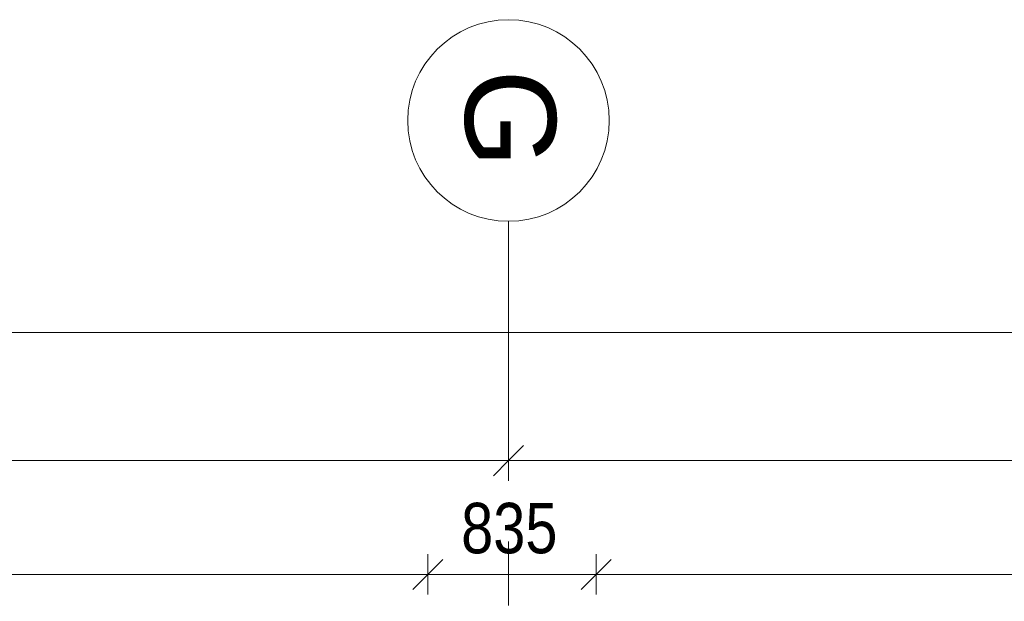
# Model space of a CAD drawing. Header units: millimetres. Extents: x -68595 to 26741, y -534 to 35396.
# Tile 137 of 172: x -57630 to -52745, y 32511 to 35396. Entities that reach past the tile are written whole.
import ezdxf

# ---------------------------------------------------------------- set-up
doc = ezdxf.new("R2010")
doc.units = ezdxf.units.MM
doc.linetypes.add('Grid Line', pattern=[2222.5, 1270, -317.5, 317.5, -317.5])
doc.layers.add('Dimensions', color=7, linetype='Continuous', lineweight=9)
doc.layers.add('Dimensions-100', color=7, linetype='Continuous', lineweight=9)
doc.layers.add('Grids-1', color=7, linetype='Continuous', lineweight=9, true_color=0xaaaaaa)
doc.layers.add('Grids-2', color=7, linetype='Grid Line', lineweight=9, true_color=0xaaaaaa)
doc.styles.add('Arial', font='arial.ttf', dxfattribs={"height": 450})
doc.styles.add('Swis721 Cn BT', font='swissc.ttf', dxfattribs={"height": 250})
doc.dimstyles.new('Diagonal_-_2_5mm', dxfattribs={"dimscale": 304.8, "dimtxt": 252.353483, "dimasz": 0.492126, "dimexe": 0.328084, "dimexo": 0.0625, "dimgap": 0.082021, "dimtad": 1, "dimdec": 0, "dimzin": 0, "dimdsep": 46, "dimtxsty": 'Swis721 Cn BT', "dimblk1": 'OBLIQUE', "dimblk2": 'OBLIQUE', "dimsah": 1, "dimcen": 0.09, "dimdle": 0.328084, "dimazin": 0, "dimtfac": 1, "dimtdec": 4, "dimtix": 1, "dimtmove": 0, "dimatfit": 3, "dimfxl": 0.328084, "dimfxlon": 1, "dimtvp": 1, "dimtolj": 1, "dimtzin": 0, "dimarcsym": 2})

# ---------------------------------------------------------------- blocks, each defined once
blk = doc.blocks.new('Grid - M_Grid Head - Circle-24584-Sisehoov')
at = {"layer": 'Grids-1'}
blk.add_circle((0, 0), 5, dxfattribs=at)
blk = doc.blocks.new('DIMBLOCK7-Sisehoov')
at = {"layer": 'Dimensions-100'}
for p, q in [((-55204.6, 33109.1), (-55204.6, 33309.1)), ((-49204.6, 33109.1), (-49204.6, 33309.1)), ((-49204.6, 33209.1), (-55204.6, 33209.1)), ((-55204.6, 33209.1), (-55204.6, 33109.1)), ((-49204.6, 33209.1), (-49204.6, 33109.1))]:
    blk.add_line(p, q, dxfattribs=at)
at = {"layer": 'Dimensions-100', "lineweight": 35}
for p, q in [((-55204.6, 33209.1), (-55129.6, 33284.1)), ((-49204.6, 33209.1), (-49129.6, 33284.1)), ((-55204.6, 33209.1), (-55279.6, 33134.1)), ((-49204.6, 33209.1), (-49279.6, 33134.1))]:
    blk.add_line(p, q, dxfattribs=at)
at = {"layer": 'Dimensions-100', "color": 0, "insert": (-52541.1, 33564.2), "char_height": 250, "width": 807.531, "attachment_point": 1, "line_spacing_factor": 0.961347, "style": 'Swis721 Cn BT'}
blk.add_mtext('6000', dxfattribs=at)
blk = doc.blocks.new('_Oblique')
at = {"color": 0, "linetype": 'ByBlock', "lineweight": -2}
blk.add_line((-0.5, -0.5), (0.5, 0.5), dxfattribs=at)
blk = doc.blocks.new('DIMBLOCK8-Sisehoov')
at = {"layer": 'Dimensions-100'}
for p, q in [((-61204.6, 33109.1), (-61204.6, 33309.1)), ((-55204.6, 33109.1), (-55204.6, 33309.1)), ((-55204.6, 33209.1), (-61204.6, 33209.1)), ((-61204.6, 33209.1), (-61204.6, 33109.1)), ((-55204.6, 33209.1), (-55204.6, 33109.1))]:
    blk.add_line(p, q, dxfattribs=at)
at = {"layer": 'Dimensions-100', "lineweight": 35}
for p, q in [((-61204.6, 33209.1), (-61129.6, 33284.1)), ((-55204.6, 33209.1), (-55129.6, 33284.1)), ((-61204.6, 33209.1), (-61279.6, 33134.1)), ((-55204.6, 33209.1), (-55279.6, 33134.1))]:
    blk.add_line(p, q, dxfattribs=at)
at = {"layer": 'Dimensions-100', "color": 0, "insert": (-58541.1, 33564.2), "char_height": 250, "width": 807.531, "attachment_point": 1, "line_spacing_factor": 0.961347, "style": 'Swis721 Cn BT'}
blk.add_mtext('6000', dxfattribs=at)
blk = doc.blocks.new('DIMBLOCK17-Sisehoov')
at = {"layer": 'Dimensions-100'}
for p, q in [((-60804.6, 32544.4), (-60804.6, 32744.4)), ((-55604.6, 32544.4), (-55604.6, 32744.4)), ((-60804.6, 32644.4), (-55604.6, 32644.4)), ((-60804.6, 32644.4), (-60804.6, 32544.4)), ((-55604.6, 32644.4), (-55604.6, 32544.4))]:
    blk.add_line(p, q, dxfattribs=at)
at = {"layer": 'Dimensions-100', "lineweight": 35}
for p, q in [((-60804.6, 32644.4), (-60729.6, 32719.4)), ((-55604.6, 32644.4), (-55529.6, 32719.4)), ((-60804.6, 32644.4), (-60879.6, 32569.4)), ((-55604.6, 32644.4), (-55679.6, 32569.4))]:
    blk.add_line(p, q, dxfattribs=at)
at = {"layer": 'Dimensions-100', "color": 0, "insert": (-58541.1, 32999.5), "char_height": 250, "width": 807.531, "attachment_point": 1, "line_spacing_factor": 0.961347, "style": 'Swis721 Cn BT'}
blk.add_mtext('5200', dxfattribs=at)
blk = doc.blocks.new('DIMBLOCK18-Sisehoov')
at = {"layer": 'Dimensions-100'}
for p, q in [((-55604.6, 32544.4), (-55604.6, 32744.4)), ((-54769.6, 32544.4), (-54769.6, 32744.4)), ((-55604.6, 32644.4), (-54769.6, 32644.4)), ((-55604.6, 32644.4), (-55604.6, 32544.4)), ((-54769.6, 32644.4), (-54769.6, 32544.4))]:
    blk.add_line(p, q, dxfattribs=at)
at = {"layer": 'Dimensions-100', "lineweight": 35}
for p, q in [((-55604.6, 32644.4), (-55529.6, 32719.4)), ((-54769.6, 32644.4), (-54694.6, 32719.4)), ((-55604.6, 32644.4), (-55679.6, 32569.4)), ((-54769.6, 32644.4), (-54844.6, 32569.4))]:
    blk.add_line(p, q, dxfattribs=at)
at = {"layer": 'Dimensions-100', "color": 0, "insert": (-55439.4, 32999.5), "char_height": 250, "width": 605.648, "attachment_point": 1, "line_spacing_factor": 0.961347, "style": 'Swis721 Cn BT'}
blk.add_mtext('835', dxfattribs=at)
blk = doc.blocks.new('DIMBLOCK19-Sisehoov')
at = {"layer": 'Dimensions-100'}
for p, q in [((-54769.6, 32544.4), (-54769.6, 32744.4)), ((-49569.6, 32544.4), (-49569.6, 32744.4)), ((-54769.6, 32644.4), (-49569.6, 32644.4)), ((-54769.6, 32644.4), (-54769.6, 32544.4)), ((-49569.6, 32644.4), (-49569.6, 32544.4))]:
    blk.add_line(p, q, dxfattribs=at)
at = {"layer": 'Dimensions-100', "lineweight": 35}
for p, q in [((-54769.6, 32644.4), (-54694.6, 32719.4)), ((-49569.6, 32644.4), (-49494.6, 32719.4)), ((-54769.6, 32644.4), (-54844.6, 32569.4)), ((-49569.6, 32644.4), (-49644.6, 32569.4))]:
    blk.add_line(p, q, dxfattribs=at)
at = {"layer": 'Dimensions-100', "color": 0, "insert": (-52506.1, 32999.5), "char_height": 250, "width": 807.531, "attachment_point": 1, "line_spacing_factor": 0.961347, "style": 'Swis721 Cn BT'}
blk.add_mtext('5200', dxfattribs=at)
blk = doc.blocks.new('DIMBLOCK33-Sisehoov')
at = {"layer": 'Dimensions-100'}
for p, q in [((-66798.6, 33745), (-66798.6, 33945)), ((-13604.2, 33745), (-13604.2, 33945)), ((-13504.2, 33845), (-66898.6, 33845)), ((-66798.6, 33845), (-66798.6, 33745)), ((-13604.2, 33845), (-13604.2, 33745))]:
    blk.add_line(p, q, dxfattribs=at)
at = {"layer": 'Dimensions-100', "lineweight": 35}
for p, q in [((-66798.6, 33845), (-66723.6, 33920)), ((-13604.2, 33845), (-13529.2, 33920)), ((-66798.6, 33845), (-66873.6, 33770)), ((-13604.2, 33845), (-13679.2, 33770))]:
    blk.add_line(p, q, dxfattribs=at)
at = {"layer": 'Dimensions-100', "color": 0, "insert": (-40622, 34200.1), "char_height": 250, "width": 1009.414, "attachment_point": 1, "line_spacing_factor": 0.961347, "style": 'Swis721 Cn BT'}
blk.add_mtext('53194', dxfattribs=at)

msp = doc.modelspace()

# ---------------------------------------------------------------- linework, layer by layer
at = {"layer": 'Grids-2'}
msp.add_line((-55204.6, 34395.9), (-55204.6, 31895.9), dxfattribs=at)

# ---------------------------------------------------------------- block references
at = {"layer": 'Grids-1', "xscale": 99.99999999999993, "yscale": 99.99999999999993, "zscale": 99.99999999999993, "rotation": 180}
msp.add_blockref('Grid - M_Grid Head - Circle-24584-Sisehoov', (-55204.6, 34895.9), dxfattribs=at)

# ---------------------------------------------------------------- texts
at = {"layer": 'Grids-1', "insert": (-54969.3, 35150), "char_height": 450, "width": 601.266, "attachment_point": 1, "rotation": 270, "style": 'Arial'}
msp.add_mtext('G', dxfattribs=at)

# ---------------------------------------------------------------- dimensions: what is measured, and where the dimension line sits
at = {"layer": 'Dimensions'}
for base, p1, p2, override, picture, middle in [((-66798.6, 33845), (-13604.2, 33745), (-66798.6, 33745), {"dimpost": '<>', "dimfxl": 53194.37628}, 'DIMBLOCK33-Sisehoov', (-40201.4, 33998.3)), ((-61204.6, 33209.1), (-55204.6, 33109.1), (-61204.6, 33109.1), {"dimpost": '<>', "dimfxl": 6000}, 'DIMBLOCK8-Sisehoov', (-58204.6, 33362.4)), ((-55204.6, 33209.1), (-49204.6, 33109.1), (-55204.6, 33109.1), {"dimpost": '<>', "dimfxl": 6000}, 'DIMBLOCK7-Sisehoov', (-52204.6, 33362.4)), ((-55604.6, 32644.4), (-60804.6, 32544.4), (-55604.6, 32544.4), {"dimpost": '<>', "dimfxl": 5200}, 'DIMBLOCK17-Sisehoov', (-58204.6, 32797.8)), ((-54769.6, 32644.4), (-55604.6, 32544.4), (-54769.6, 32544.4), {"dimpost": '<>', "dimfxl": 835}, 'DIMBLOCK18-Sisehoov', (-55187.1, 32797.7)), ((-49569.6, 32644.4), (-54769.6, 32544.4), (-49569.6, 32544.4), {"dimpost": '<>', "dimfxl": 5200}, 'DIMBLOCK19-Sisehoov', (-52169.6, 32797.8))]:
    dim = msp.add_linear_dim(base=base, p1=p1, p2=p2, dimstyle='Diagonal_-_2_5mm', override=override, dxfattribs=at)
    dim.commit()
    dim.dimension.update_dxf_attribs({"geometry": picture, "text_midpoint": middle})

doc.saveas('drawing.dxf')
